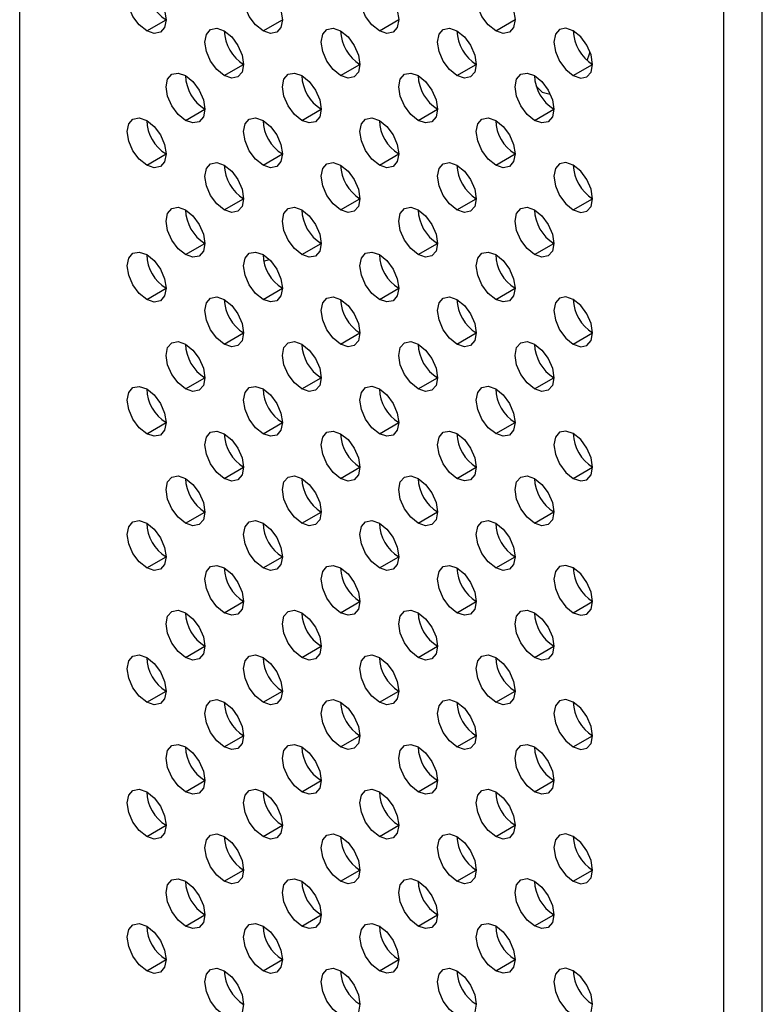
# Model space of a CAD drawing. Header units: millimetres. Extents: x 0 to 1118, y 0 to 864.
# Tile 176 of 256: x 921.71 to 926.22, y 648.76 to 654.75. Entities that reach past the tile are written whole.
import ezdxf

# ---------------------------------------------------------------- set-up
doc = ezdxf.new("R2010")
doc.units = ezdxf.units.MM

msp = doc.modelspace()

# ---------------------------------------------------------------- linework, layer by layer
at = {"color": 7, "linetype": 'Continuous', "lineweight": 25}
for p, q in [((921.7098, 638.5157), (921.7098, 663.2493)), ((925.9878, 660.7797), (925.9878, 585.0455)), ((926.2235, 585.0455), (926.2235, 660.7797)), ((922.4818, 654.6791), (922.5996, 654.7471)), ((923.1889, 654.6792), (923.3067, 654.7472)), ((923.896, 654.6792), (924.0138, 654.7473)), ((924.6031, 654.6793), (924.7209, 654.7473)), ((922.9532, 654.407), (923.071, 654.475)), ((923.6603, 654.407), (923.7781, 654.4751)), ((924.3674, 654.4071), (924.4852, 654.4751)), ((925.0745, 654.4072), (925.1923, 654.4752)), ((922.7175, 654.1348), (922.8353, 654.2028)), ((923.4246, 654.1348), (923.5424, 654.2029)), ((924.1317, 654.1349), (924.2495, 654.2029)), ((924.8388, 654.135), (924.9566, 654.203)), ((922.4818, 653.8626), (922.5996, 653.9306)), ((923.1889, 653.8626), (923.3067, 653.9307)), ((923.896, 653.8627), (924.0138, 653.9307)), ((924.6031, 653.8628), (924.7209, 653.9308)), ((922.9532, 653.5904), (923.071, 653.6585)), ((923.6603, 653.5905), (923.7781, 653.6585)), ((924.3674, 653.5906), (924.4852, 653.6586)), ((925.0745, 653.5906), (925.1923, 653.6587)), ((922.7175, 653.3182), (922.8353, 653.3863)), ((923.4246, 653.3183), (923.5424, 653.3863)), ((924.1317, 653.3184), (924.2495, 653.3864)), ((924.8388, 653.3184), (924.9566, 653.3865)), ((923.1935, 653.2779), (923.2261, 653.2898)), ((922.4818, 653.046), (922.5996, 653.1141)), ((923.1889, 653.0461), (923.3067, 653.1141)), ((923.896, 653.0462), (924.0138, 653.1142)), ((924.6031, 653.0462), (924.7209, 653.1143)), ((922.9532, 652.7739), (923.071, 652.8419)), ((923.6603, 652.7739), (923.7781, 652.842)), ((924.3674, 652.774), (924.4852, 652.842)), ((925.0745, 652.7741), (925.1923, 652.8421)), ((922.7175, 652.5017), (922.8353, 652.5697)), ((923.4246, 652.5017), (923.5424, 652.5698)), ((924.1317, 652.5018), (924.2495, 652.5698)), ((924.8388, 652.5019), (924.9566, 652.5699)), ((922.4818, 652.2295), (922.5996, 652.2975)), ((923.1889, 652.2295), (923.3067, 652.2976)), ((923.896, 652.2296), (924.0138, 652.2976)), ((924.6031, 652.2297), (924.7209, 652.2977)), ((922.9532, 651.9573), (923.071, 652.0254)), ((923.6603, 651.9574), (923.7781, 652.0254)), ((924.3674, 651.9575), (924.4852, 652.0255)), ((925.0745, 651.9575), (925.1923, 652.0256)), ((922.7175, 651.6851), (922.8353, 651.7532)), ((923.4246, 651.6852), (923.5424, 651.7532)), ((924.1317, 651.6853), (924.2495, 651.7533)), ((924.8388, 651.6853), (924.9566, 651.7534)), ((922.4818, 651.4129), (922.5996, 651.481)), ((923.1889, 651.413), (923.3067, 651.481)), ((923.896, 651.4131), (924.0138, 651.4811)), ((924.6031, 651.4131), (924.7209, 651.4812)), ((922.9532, 651.1408), (923.071, 651.2088)), ((923.6603, 651.1409), (923.7781, 651.2089)), ((924.3674, 651.1409), (924.4852, 651.209)), ((925.0745, 651.141), (925.1923, 651.209)), ((922.7175, 650.8686), (922.8353, 650.9366)), ((923.4246, 650.8687), (923.5424, 650.9367)), ((924.1317, 650.8687), (924.2495, 650.9368)), ((924.8388, 650.8688), (924.9566, 650.9368)), ((922.4818, 650.5964), (922.5996, 650.6644)), ((923.1889, 650.5965), (923.3067, 650.6645)), ((923.896, 650.5965), (924.0138, 650.6646)), ((924.6031, 650.5966), (924.7209, 650.6646)), ((922.9532, 650.3243), (923.071, 650.3923)), ((923.6603, 650.3243), (923.7781, 650.3924)), ((924.3674, 650.3244), (924.4852, 650.3924)), ((925.0745, 650.3245), (925.1923, 650.3925)), ((922.7175, 650.0521), (922.8353, 650.1201)), ((923.4246, 650.0521), (923.5424, 650.1202)), ((924.1317, 650.0522), (924.2495, 650.1202)), ((924.8388, 650.0523), (924.9566, 650.1203)), ((922.4818, 649.7799), (922.5996, 649.8479)), ((923.1889, 649.7799), (923.3067, 649.848)), ((923.896, 649.78), (924.0138, 649.848)), ((924.6031, 649.7801), (924.7209, 649.8481)), ((922.9532, 649.5077), (923.071, 649.5758)), ((923.6603, 649.5078), (923.7781, 649.5758)), ((924.3674, 649.5079), (924.4852, 649.5759)), ((925.0745, 649.5079), (925.1923, 649.576)), ((922.7175, 649.2355), (922.8353, 649.3035)), ((923.4246, 649.2356), (923.5424, 649.3036)), ((924.1317, 649.2356), (924.2495, 649.3037)), ((924.8388, 649.2357), (924.9566, 649.3037)), ((922.4818, 648.9633), (922.5996, 649.0313)), ((923.1889, 648.9634), (923.3067, 649.0314)), ((923.896, 648.9634), (924.0138, 649.0315)), ((924.6031, 648.9635), (924.7209, 649.0315))]:
    msp.add_line(p, q, dxfattribs=at)
at = {"color": 7, "linetype": 'Continuous', "lineweight": 25, "flags": 128}
for points in [[(922.4818, 654.6791), (922.4367, 654.7155), (922.3984, 654.7671), (922.3729, 654.826), (922.3639, 654.8832), (922.3729, 654.9301), (922.3984, 654.9595), (922.4367, 654.967), (922.4818, 654.9513)], [(922.4818, 654.9513), (922.5269, 654.9149), (922.5651, 654.8633), (922.5907, 654.8044), (922.5996, 654.7472), (922.5907, 654.7003), (922.5651, 654.6709), (922.5269, 654.6634), (922.4818, 654.6791)], [(923.1889, 654.6792), (923.1438, 654.7156), (923.1055, 654.7671), (923.08, 654.826), (923.071, 654.8833), (923.08, 654.9302), (923.1055, 654.9596), (923.1438, 654.967), (923.1889, 654.9513)], [(923.1889, 654.9513), (923.234, 654.915), (923.2722, 654.8634), (923.2978, 654.8045), (923.3067, 654.7472), (923.2978, 654.7003), (923.2722, 654.6709), (923.234, 654.6635), (923.1889, 654.6792)], [(923.896, 654.6792), (923.8509, 654.7156), (923.8127, 654.7672), (923.7871, 654.8261), (923.7781, 654.8834), (923.7871, 654.9303), (923.8127, 654.9597), (923.8509, 654.9671), (923.896, 654.9514)], [(923.896, 654.9514), (923.9411, 654.915), (923.9793, 654.8634), (924.0049, 654.8045), (924.0138, 654.7473), (924.0049, 654.7004), (923.9793, 654.671), (923.9411, 654.6636), (923.896, 654.6792)], [(924.6031, 654.6793), (924.558, 654.7157), (924.5198, 654.7673), (924.4942, 654.8262), (924.4852, 654.8834), (924.4942, 654.9303), (924.5198, 654.9597), (924.558, 654.9672), (924.6031, 654.9515)], [(924.6031, 654.9515), (924.6482, 654.9151), (924.6864, 654.8635), (924.712, 654.8046), (924.7209, 654.7474), (924.712, 654.7005), (924.6864, 654.6711), (924.6482, 654.6636), (924.6031, 654.6793)], [(922.9532, 654.407), (922.9081, 654.4434), (922.8698, 654.4949), (922.8443, 654.5538), (922.8353, 654.6111), (922.8443, 654.658), (922.8698, 654.6874), (922.9081, 654.6948), (922.9532, 654.6791)], [(922.9532, 654.6791), (922.9983, 654.6427), (923.0365, 654.5912), (923.0621, 654.5323), (923.071, 654.475), (923.0621, 654.4281), (923.0365, 654.3987), (922.9983, 654.3913), (922.9532, 654.407)], [(923.6603, 654.407), (923.6152, 654.4434), (923.5769, 654.495), (923.5514, 654.5539), (923.5424, 654.6112), (923.5514, 654.6581), (923.5769, 654.6875), (923.6152, 654.6949), (923.6603, 654.6792)], [(923.6603, 654.6792), (923.7054, 654.6428), (923.7436, 654.5912), (923.7692, 654.5323), (923.7781, 654.4751), (923.7692, 654.4282), (923.7436, 654.3988), (923.7054, 654.3914), (923.6603, 654.407)], [(924.3674, 654.4071), (924.3223, 654.4435), (924.2841, 654.4951), (924.2585, 654.554), (924.2495, 654.6112), (924.2585, 654.6581), (924.2841, 654.6875), (924.3223, 654.695), (924.3674, 654.6793)], [(924.3674, 654.6793), (924.4125, 654.6429), (924.4507, 654.5913), (924.4763, 654.5324), (924.4852, 654.4752), (924.4763, 654.4283), (924.4507, 654.3988), (924.4125, 654.3914), (924.3674, 654.4071)], [(925.0745, 654.6793), (925.0294, 654.695), (924.9912, 654.6876), (924.9656, 654.6582), (924.9566, 654.6113), (924.9656, 654.554), (924.9912, 654.4951), (925.0294, 654.4436), (925.0745, 654.4072)], [(925.0745, 654.4072), (925.1196, 654.3915), (925.1578, 654.3989), (925.1834, 654.4283), (925.1923, 654.4752), (925.1834, 654.5325), (925.1578, 654.5914), (925.1196, 654.6429), (925.0745, 654.6793)], [(925.1591, 654.4999), (925.173, 654.5389), (925.1767, 654.5521)], [(922.7175, 654.1348), (922.6724, 654.1712), (922.6341, 654.2227), (922.6086, 654.2816), (922.5996, 654.3389), (922.6086, 654.3858), (922.6341, 654.4152), (922.6724, 654.4226), (922.7175, 654.4069)], [(922.7175, 654.4069), (922.7626, 654.3705), (922.8008, 654.319), (922.8264, 654.2601), (922.8353, 654.2028), (922.8264, 654.1559), (922.8008, 654.1265), (922.7626, 654.1191), (922.7175, 654.1348)], [(923.4246, 654.1348), (923.3795, 654.1712), (923.3412, 654.2228), (923.3157, 654.2817), (923.3067, 654.339), (923.3157, 654.3859), (923.3412, 654.4153), (923.3795, 654.4227), (923.4246, 654.407)], [(923.4246, 654.407), (923.4697, 654.3706), (923.5079, 654.319), (923.5335, 654.2601), (923.5424, 654.2029), (923.5335, 654.156), (923.5079, 654.1266), (923.4697, 654.1192), (923.4246, 654.1348)], [(924.1317, 654.1349), (924.0866, 654.1713), (924.0484, 654.2229), (924.0228, 654.2818), (924.0138, 654.339), (924.0228, 654.3859), (924.0484, 654.4153), (924.0866, 654.4227), (924.1317, 654.4071)], [(924.1317, 654.4071), (924.1768, 654.3707), (924.215, 654.3191), (924.2406, 654.2602), (924.2495, 654.2029), (924.2406, 654.156), (924.215, 654.1266), (924.1768, 654.1192), (924.1317, 654.1349)], [(924.8388, 654.135), (924.7937, 654.1714), (924.7555, 654.2229), (924.7299, 654.2818), (924.7209, 654.3391), (924.7299, 654.386), (924.7555, 654.4154), (924.7937, 654.4228), (924.8388, 654.4071)], [(924.8388, 654.4071), (924.8839, 654.3707), (924.9221, 654.3192), (924.9477, 654.2603), (924.9566, 654.203), (924.9477, 654.1561), (924.9221, 654.1267), (924.8839, 654.1193), (924.8388, 654.135)], [(924.8498, 654.3432), (924.8847, 654.3062), (924.9348, 654.2945)], [(922.4818, 653.8626), (922.4367, 653.899), (922.3984, 653.9505), (922.3729, 654.0094), (922.3639, 654.0667), (922.3729, 654.1136), (922.3984, 654.143), (922.4367, 654.1504), (922.4818, 654.1347)], [(922.4818, 654.1347), (922.5269, 654.0983), (922.5651, 654.0468), (922.5907, 653.9879), (922.5996, 653.9306), (922.5907, 653.8837), (922.5651, 653.8543), (922.5269, 653.8469), (922.4818, 653.8626)], [(923.1889, 653.8626), (923.1438, 653.899), (923.1055, 653.9506), (923.08, 654.0095), (923.071, 654.0667), (923.08, 654.1136), (923.1055, 654.1431), (923.1438, 654.1505), (923.1889, 654.1348)], [(923.1889, 654.1348), (923.234, 654.0984), (923.2722, 654.0468), (923.2978, 653.9879), (923.3067, 653.9307), (923.2978, 653.8838), (923.2722, 653.8544), (923.234, 653.8469), (923.1889, 653.8626)], [(923.896, 653.8627), (923.8509, 653.8991), (923.8127, 653.9507), (923.7871, 654.0096), (923.7781, 654.0668), (923.7871, 654.1137), (923.8127, 654.1431), (923.8509, 654.1505), (923.896, 654.1349)], [(923.896, 654.1349), (923.9411, 654.0985), (923.9793, 654.0469), (924.0049, 653.988), (924.0138, 653.9307), (924.0049, 653.8838), (923.9793, 653.8544), (923.9411, 653.847), (923.896, 653.8627)], [(924.6031, 653.8628), (924.558, 653.8992), (924.5198, 653.9507), (924.4942, 654.0096), (924.4852, 654.0669), (924.4942, 654.1138), (924.5198, 654.1432), (924.558, 654.1506), (924.6031, 654.1349)], [(924.6031, 654.1349), (924.6482, 654.0985), (924.6864, 654.047), (924.712, 653.9881), (924.7209, 653.9308), (924.712, 653.8839), (924.6864, 653.8545), (924.6482, 653.8471), (924.6031, 653.8628)], [(922.9532, 653.5904), (922.9081, 653.6268), (922.8698, 653.6784), (922.8443, 653.7373), (922.8353, 653.7945), (922.8443, 653.8414), (922.8698, 653.8708), (922.9081, 653.8783), (922.9532, 653.8626)], [(922.9532, 653.8626), (922.9983, 653.8262), (923.0365, 653.7746), (923.0621, 653.7157), (923.071, 653.6585), (923.0621, 653.6116), (923.0365, 653.5822), (922.9983, 653.5747), (922.9532, 653.5904)], [(923.6603, 653.5905), (923.6152, 653.6269), (923.5769, 653.6785), (923.5514, 653.7374), (923.5424, 653.7946), (923.5514, 653.8415), (923.5769, 653.8709), (923.6152, 653.8783), (923.6603, 653.8627)], [(923.6603, 653.8627), (923.7054, 653.8263), (923.7436, 653.7747), (923.7692, 653.7158), (923.7781, 653.6585), (923.7692, 653.6116), (923.7436, 653.5822), (923.7054, 653.5748), (923.6603, 653.5905)], [(924.3674, 653.5906), (924.3223, 653.6269), (924.2841, 653.6785), (924.2585, 653.7374), (924.2495, 653.7947), (924.2585, 653.8416), (924.2841, 653.871), (924.3223, 653.8784), (924.3674, 653.8627)], [(924.3674, 653.8627), (924.4125, 653.8263), (924.4507, 653.7748), (924.4763, 653.7159), (924.4852, 653.6586), (924.4763, 653.6117), (924.4507, 653.5823), (924.4125, 653.5749), (924.3674, 653.5906)], [(925.0745, 653.8628), (925.0294, 653.8785), (924.9912, 653.871), (924.9656, 653.8416), (924.9566, 653.7947), (924.9656, 653.7375), (924.9912, 653.6786), (925.0294, 653.627), (925.0745, 653.5906)], [(925.0745, 653.5906), (925.1196, 653.5749), (925.1578, 653.5824), (925.1834, 653.6118), (925.1923, 653.6587), (925.1834, 653.7159), (925.1578, 653.7748), (925.1196, 653.8264), (925.0745, 653.8628)], [(922.7175, 653.3182), (922.6724, 653.3546), (922.6341, 653.4062), (922.6086, 653.4651), (922.5996, 653.5223), (922.6086, 653.5692), (922.6341, 653.5986), (922.6724, 653.6061), (922.7175, 653.5904)], [(922.7175, 653.5904), (922.7626, 653.554), (922.8008, 653.5024), (922.8264, 653.4435), (922.8353, 653.3863), (922.8264, 653.3394), (922.8008, 653.31), (922.7626, 653.3025), (922.7175, 653.3182)], [(923.4246, 653.3183), (923.3795, 653.3547), (923.3412, 653.4063), (923.3157, 653.4652), (923.3067, 653.5224), (923.3157, 653.5693), (923.3412, 653.5987), (923.3795, 653.6061), (923.4246, 653.5905)], [(923.4246, 653.5905), (923.4697, 653.5541), (923.5079, 653.5025), (923.5335, 653.4436), (923.5424, 653.3863), (923.5335, 653.3394), (923.5079, 653.31), (923.4697, 653.3026), (923.4246, 653.3183)], [(924.1317, 653.3184), (924.0866, 653.3547), (924.0484, 653.4063), (924.0228, 653.4652), (924.0138, 653.5225), (924.0228, 653.5694), (924.0484, 653.5988), (924.0866, 653.6062), (924.1317, 653.5905)], [(924.1317, 653.5905), (924.1768, 653.5541), (924.215, 653.5026), (924.2406, 653.4437), (924.2495, 653.3864), (924.2406, 653.3395), (924.215, 653.3101), (924.1768, 653.3027), (924.1317, 653.3184)], [(924.8388, 653.3184), (924.7937, 653.3548), (924.7555, 653.4064), (924.7299, 653.4653), (924.7209, 653.5225), (924.7299, 653.5694), (924.7555, 653.5988), (924.7937, 653.6063), (924.8388, 653.5906)], [(924.8388, 653.5906), (924.8839, 653.5542), (924.9221, 653.5026), (924.9477, 653.4437), (924.9566, 653.3865), (924.9477, 653.3396), (924.9221, 653.3102), (924.8839, 653.3027), (924.8388, 653.3184)], [(922.4818, 653.046), (922.4367, 653.0824), (922.3984, 653.134), (922.3729, 653.1929), (922.3639, 653.2501), (922.3729, 653.297), (922.3984, 653.3264), (922.4367, 653.3339), (922.4818, 653.3182)], [(923.1889, 653.0461), (923.1438, 653.0825), (923.1055, 653.1341), (923.08, 653.1929), (923.071, 653.2502), (923.08, 653.2971), (923.1055, 653.3265), (923.1438, 653.3339), (923.1889, 653.3183)], [(923.896, 653.0462), (923.8509, 653.0825), (923.8127, 653.1341), (923.7871, 653.193), (923.7781, 653.2503), (923.7871, 653.2972), (923.8127, 653.3266), (923.8509, 653.334), (923.896, 653.3183)], [(924.6031, 653.0462), (924.558, 653.0826), (924.5198, 653.1342), (924.4942, 653.1931), (924.4852, 653.2503), (924.4942, 653.2972), (924.5198, 653.3266), (924.558, 653.3341), (924.6031, 653.3184)], [(922.4818, 653.3182), (922.5269, 653.2818), (922.5651, 653.2302), (922.5907, 653.1713), (922.5996, 653.1141), (922.5907, 653.0672), (922.5651, 653.0378), (922.5269, 653.0303), (922.4818, 653.046)], [(923.1889, 653.3183), (923.234, 653.2819), (923.2722, 653.2303), (923.2978, 653.1714), (923.3067, 653.1141), (923.2978, 653.0672), (923.2722, 653.0378), (923.234, 653.0304), (923.1889, 653.0461)], [(923.896, 653.3183), (923.9411, 653.2819), (923.9793, 653.2304), (924.0049, 653.1715), (924.0138, 653.1142), (924.0049, 653.0673), (923.9793, 653.0379), (923.9411, 653.0305), (923.896, 653.0462)], [(924.6031, 653.3184), (924.6482, 653.282), (924.6864, 653.2304), (924.712, 653.1715), (924.7209, 653.1143), (924.712, 653.0674), (924.6864, 653.038), (924.6482, 653.0305), (924.6031, 653.0462)], [(922.9532, 652.7739), (922.9081, 652.8103), (922.8698, 652.8618), (922.8443, 652.9207), (922.8353, 652.978), (922.8443, 653.0249), (922.8698, 653.0543), (922.9081, 653.0617), (922.9532, 653.0461)], [(922.9532, 653.0461), (922.9983, 653.0097), (923.0365, 652.9581), (923.0621, 652.8992), (923.071, 652.8419), (923.0621, 652.795), (923.0365, 652.7656), (922.9983, 652.7582), (922.9532, 652.7739)], [(923.6603, 652.7739), (923.6152, 652.8103), (923.5769, 652.8619), (923.5514, 652.9208), (923.5424, 652.9781), (923.5514, 653.025), (923.5769, 653.0544), (923.6152, 653.0618), (923.6603, 653.0461)], [(923.6603, 653.0461), (923.7054, 653.0097), (923.7436, 652.9582), (923.7692, 652.8993), (923.7781, 652.842), (923.7692, 652.7951), (923.7436, 652.7657), (923.7054, 652.7583), (923.6603, 652.7739)], [(924.3674, 652.774), (924.3223, 652.8104), (924.2841, 652.862), (924.2585, 652.9209), (924.2495, 652.9781), (924.2585, 653.025), (924.2841, 653.0544), (924.3223, 653.0619), (924.3674, 653.0462)], [(924.3674, 653.0462), (924.4125, 653.0098), (924.4507, 652.9582), (924.4763, 652.8993), (924.4852, 652.8421), (924.4763, 652.7952), (924.4507, 652.7658), (924.4125, 652.7583), (924.3674, 652.774)], [(925.0745, 653.0463), (925.0294, 653.0619), (924.9912, 653.0545), (924.9656, 653.0251), (924.9566, 652.9782), (924.9656, 652.9209), (924.9912, 652.862), (925.0294, 652.8105), (925.0745, 652.7741)], [(925.0745, 652.7741), (925.1196, 652.7584), (925.1578, 652.7658), (925.1834, 652.7952), (925.1923, 652.8421), (925.1834, 652.8994), (925.1578, 652.9583), (925.1196, 653.0099), (925.0745, 653.0463)], [(922.7175, 652.5017), (922.6724, 652.5381), (922.6341, 652.5896), (922.6086, 652.6485), (922.5996, 652.7058), (922.6086, 652.7527), (922.6341, 652.7821), (922.6724, 652.7895), (922.7175, 652.7739)], [(923.4246, 652.5017), (923.3795, 652.5381), (923.3412, 652.5897), (923.3157, 652.6486), (923.3067, 652.7059), (923.3157, 652.7528), (923.3412, 652.7822), (923.3795, 652.7896), (923.4246, 652.7739)], [(924.1317, 652.5018), (924.0866, 652.5382), (924.0484, 652.5898), (924.0228, 652.6487), (924.0138, 652.7059), (924.0228, 652.7528), (924.0484, 652.7822), (924.0866, 652.7897), (924.1317, 652.774)], [(924.8388, 652.5019), (924.7937, 652.5383), (924.7555, 652.5898), (924.7299, 652.6487), (924.7209, 652.706), (924.7299, 652.7529), (924.7555, 652.7823), (924.7937, 652.7897), (924.8388, 652.7741)], [(922.7175, 652.7739), (922.7626, 652.7375), (922.8008, 652.6859), (922.8264, 652.627), (922.8353, 652.5697), (922.8264, 652.5228), (922.8008, 652.4934), (922.7626, 652.486), (922.7175, 652.5017)], [(923.4246, 652.7739), (923.4697, 652.7375), (923.5079, 652.686), (923.5335, 652.6271), (923.5424, 652.5698), (923.5335, 652.5229), (923.5079, 652.4935), (923.4697, 652.4861), (923.4246, 652.5017)], [(924.1317, 652.774), (924.1768, 652.7376), (924.215, 652.686), (924.2406, 652.6271), (924.2495, 652.5699), (924.2406, 652.523), (924.215, 652.4936), (924.1768, 652.4861), (924.1317, 652.5018)], [(924.8388, 652.7741), (924.8839, 652.7377), (924.9221, 652.6861), (924.9477, 652.6272), (924.9566, 652.5699), (924.9477, 652.523), (924.9221, 652.4936), (924.8839, 652.4862), (924.8388, 652.5019)], [(922.4818, 652.2295), (922.4367, 652.2659), (922.3984, 652.3174), (922.3729, 652.3763), (922.3639, 652.4336), (922.3729, 652.4805), (922.3984, 652.5099), (922.4367, 652.5173), (922.4818, 652.5017)], [(922.4818, 652.5017), (922.5269, 652.4653), (922.5651, 652.4137), (922.5907, 652.3548), (922.5996, 652.2975), (922.5907, 652.2506), (922.5651, 652.2212), (922.5269, 652.2138), (922.4818, 652.2295)], [(923.1889, 652.2295), (923.1438, 652.2659), (923.1055, 652.3175), (923.08, 652.3764), (923.071, 652.4337), (923.08, 652.4806), (923.1055, 652.51), (923.1438, 652.5174), (923.1889, 652.5017)], [(923.1889, 652.5017), (923.234, 652.4653), (923.2722, 652.4138), (923.2978, 652.3549), (923.3067, 652.2976), (923.2978, 652.2507), (923.2722, 652.2213), (923.234, 652.2139), (923.1889, 652.2295)], [(923.896, 652.2296), (923.8509, 652.266), (923.8127, 652.3176), (923.7871, 652.3765), (923.7781, 652.4337), (923.7871, 652.4806), (923.8127, 652.51), (923.8509, 652.5175), (923.896, 652.5018)], [(923.896, 652.5018), (923.9411, 652.4654), (923.9793, 652.4138), (924.0049, 652.3549), (924.0138, 652.2977), (924.0049, 652.2508), (923.9793, 652.2214), (923.9411, 652.2139), (923.896, 652.2296)], [(924.6031, 652.2297), (924.558, 652.2661), (924.5198, 652.3176), (924.4942, 652.3765), (924.4852, 652.4338), (924.4942, 652.4807), (924.5198, 652.5101), (924.558, 652.5175), (924.6031, 652.5019)], [(924.6031, 652.5019), (924.6482, 652.4655), (924.6864, 652.4139), (924.712, 652.355), (924.7209, 652.2977), (924.712, 652.2508), (924.6864, 652.2214), (924.6482, 652.214), (924.6031, 652.2297)], [(922.9532, 651.9573), (922.9081, 651.9937), (922.8698, 652.0453), (922.8443, 652.1042), (922.8353, 652.1615), (922.8443, 652.2084), (922.8698, 652.2378), (922.9081, 652.2452), (922.9532, 652.2295)], [(923.6603, 651.9574), (923.6152, 651.9938), (923.5769, 652.0454), (923.5514, 652.1043), (923.5424, 652.1615), (923.5514, 652.2084), (923.5769, 652.2378), (923.6152, 652.2453), (923.6603, 652.2296)], [(924.3674, 651.9575), (924.3223, 651.9939), (924.2841, 652.0454), (924.2585, 652.1043), (924.2495, 652.1616), (924.2585, 652.2085), (924.2841, 652.2379), (924.3223, 652.2453), (924.3674, 652.2297)], [(925.0745, 652.2297), (925.0294, 652.2454), (924.9912, 652.238), (924.9656, 652.2086), (924.9566, 652.1617), (924.9656, 652.1044), (924.9912, 652.0455), (925.0294, 651.9939), (925.0745, 651.9575)], [(922.9532, 652.2295), (922.9983, 652.1931), (923.0365, 652.1416), (923.0621, 652.0827), (923.071, 652.0254), (923.0621, 651.9785), (923.0365, 651.9491), (922.9983, 651.9417), (922.9532, 651.9573)], [(923.6603, 652.2296), (923.7054, 652.1932), (923.7436, 652.1416), (923.7692, 652.0827), (923.7781, 652.0255), (923.7692, 651.9786), (923.7436, 651.9492), (923.7054, 651.9417), (923.6603, 651.9574)], [(924.3674, 652.2297), (924.4125, 652.1933), (924.4507, 652.1417), (924.4763, 652.0828), (924.4852, 652.0255), (924.4763, 651.9786), (924.4507, 651.9492), (924.4125, 651.9418), (924.3674, 651.9575)], [(925.0745, 651.9575), (925.1196, 651.9419), (925.1578, 651.9493), (925.1834, 651.9787), (925.1923, 652.0256), (925.1834, 652.0829), (925.1578, 652.1418), (925.1196, 652.1933), (925.0745, 652.2297)], [(922.7175, 651.6851), (922.6724, 651.7215), (922.6341, 651.7731), (922.6086, 651.832), (922.5996, 651.8893), (922.6086, 651.9362), (922.6341, 651.9656), (922.6724, 651.973), (922.7175, 651.9573)], [(922.7175, 651.9573), (922.7626, 651.9209), (922.8008, 651.8694), (922.8264, 651.8105), (922.8353, 651.7532), (922.8264, 651.7063), (922.8008, 651.6769), (922.7626, 651.6695), (922.7175, 651.6851)], [(923.4246, 651.6852), (923.3795, 651.7216), (923.3412, 651.7732), (923.3157, 651.8321), (923.3067, 651.8893), (923.3157, 651.9362), (923.3412, 651.9656), (923.3795, 651.9731), (923.4246, 651.9574)], [(923.4246, 651.9574), (923.4697, 651.921), (923.5079, 651.8694), (923.5335, 651.8105), (923.5424, 651.7533), (923.5335, 651.7064), (923.5079, 651.677), (923.4697, 651.6695), (923.4246, 651.6852)], [(924.1317, 651.6853), (924.0866, 651.7217), (924.0484, 651.7732), (924.0228, 651.8321), (924.0138, 651.8894), (924.0228, 651.9363), (924.0484, 651.9657), (924.0866, 651.9731), (924.1317, 651.9575)], [(924.1317, 651.9575), (924.1768, 651.9211), (924.215, 651.8695), (924.2406, 651.8106), (924.2495, 651.7533), (924.2406, 651.7064), (924.215, 651.677), (924.1768, 651.6696), (924.1317, 651.6853)], [(924.8388, 651.6853), (924.7937, 651.7217), (924.7555, 651.7733), (924.7299, 651.8322), (924.7209, 651.8895), (924.7299, 651.9364), (924.7555, 651.9658), (924.7937, 651.9732), (924.8388, 651.9575)], [(924.8388, 651.9575), (924.8839, 651.9211), (924.9221, 651.8696), (924.9477, 651.8107), (924.9566, 651.7534), (924.9477, 651.7065), (924.9221, 651.6771), (924.8839, 651.6697), (924.8388, 651.6853)], [(922.4818, 651.4129), (922.4367, 651.4493), (922.3984, 651.5009), (922.3729, 651.5598), (922.3639, 651.6171), (922.3729, 651.664), (922.3984, 651.6934), (922.4367, 651.7008), (922.4818, 651.6851)], [(922.4818, 651.6851), (922.5269, 651.6487), (922.5651, 651.5971), (922.5907, 651.5383), (922.5996, 651.481), (922.5907, 651.4341), (922.5651, 651.4047), (922.5269, 651.3973), (922.4818, 651.4129)], [(923.1889, 651.413), (923.1438, 651.4494), (923.1055, 651.501), (923.08, 651.5599), (923.071, 651.6171), (923.08, 651.664), (923.1055, 651.6934), (923.1438, 651.7009), (923.1889, 651.6852)], [(923.1889, 651.6852), (923.234, 651.6488), (923.2722, 651.5972), (923.2978, 651.5383), (923.3067, 651.4811), (923.2978, 651.4342), (923.2722, 651.4048), (923.234, 651.3973), (923.1889, 651.413)], [(923.896, 651.4131), (923.8509, 651.4495), (923.8127, 651.501), (923.7871, 651.5599), (923.7781, 651.6172), (923.7871, 651.6641), (923.8127, 651.6935), (923.8509, 651.7009), (923.896, 651.6852)], [(923.896, 651.6852), (923.9411, 651.6489), (923.9793, 651.5973), (924.0049, 651.5384), (924.0138, 651.4811), (924.0049, 651.4342), (923.9793, 651.4048), (923.9411, 651.3974), (923.896, 651.4131)], [(924.6031, 651.4131), (924.558, 651.4495), (924.5198, 651.5011), (924.4942, 651.56), (924.4852, 651.6173), (924.4942, 651.6642), (924.5198, 651.6936), (924.558, 651.701), (924.6031, 651.6853)], [(924.6031, 651.6853), (924.6482, 651.6489), (924.6864, 651.5973), (924.712, 651.5384), (924.7209, 651.4812), (924.712, 651.4343), (924.6864, 651.4049), (924.6482, 651.3975), (924.6031, 651.4131)], [(922.9532, 651.1408), (922.9081, 651.1772), (922.8698, 651.2288), (922.8443, 651.2877), (922.8353, 651.3449), (922.8443, 651.3918), (922.8698, 651.4212), (922.9081, 651.4287), (922.9532, 651.413)], [(922.9532, 651.413), (922.9983, 651.3766), (923.0365, 651.325), (923.0621, 651.2661), (923.071, 651.2089), (923.0621, 651.162), (923.0365, 651.1326), (922.9983, 651.1251), (922.9532, 651.1408)], [(923.6603, 651.1409), (923.6152, 651.1773), (923.5769, 651.2288), (923.5514, 651.2877), (923.5424, 651.345), (923.5514, 651.3919), (923.5769, 651.4213), (923.6152, 651.4287), (923.6603, 651.413)], [(923.6603, 651.413), (923.7054, 651.3767), (923.7436, 651.3251), (923.7692, 651.2662), (923.7781, 651.2089), (923.7692, 651.162), (923.7436, 651.1326), (923.7054, 651.1252), (923.6603, 651.1409)], [(924.3674, 651.1409), (924.3223, 651.1773), (924.2841, 651.2289), (924.2585, 651.2878), (924.2495, 651.3451), (924.2585, 651.392), (924.2841, 651.4214), (924.3223, 651.4288), (924.3674, 651.4131)], [(924.3674, 651.4131), (924.4125, 651.3767), (924.4507, 651.3251), (924.4763, 651.2662), (924.4852, 651.209), (924.4763, 651.1621), (924.4507, 651.1327), (924.4125, 651.1253), (924.3674, 651.1409)], [(925.0745, 651.4132), (925.0294, 651.4289), (924.9912, 651.4214), (924.9656, 651.392), (924.9566, 651.3451), (924.9656, 651.2879), (924.9912, 651.229), (925.0294, 651.1774), (925.0745, 651.141)], [(925.0745, 651.141), (925.1196, 651.1253), (925.1578, 651.1328), (925.1834, 651.1622), (925.1923, 651.2091), (925.1834, 651.2663), (925.1578, 651.3252), (925.1196, 651.3768), (925.0745, 651.4132)], [(922.7175, 650.8686), (922.6724, 650.905), (922.6341, 650.9566), (922.6086, 651.0155), (922.5996, 651.0727), (922.6086, 651.1196), (922.6341, 651.149), (922.6724, 651.1565), (922.7175, 651.1408)], [(922.7175, 651.1408), (922.7626, 651.1044), (922.8008, 651.0528), (922.8264, 650.9939), (922.8353, 650.9367), (922.8264, 650.8898), (922.8008, 650.8603), (922.7626, 650.8529), (922.7175, 650.8686)], [(923.4246, 650.8687), (923.3795, 650.9051), (923.3412, 650.9566), (923.3157, 651.0155), (923.3067, 651.0728), (923.3157, 651.1197), (923.3412, 651.1491), (923.3795, 651.1565), (923.4246, 651.1408)], [(923.4246, 651.1408), (923.4697, 651.1044), (923.5079, 651.0529), (923.5335, 650.994), (923.5424, 650.9367), (923.5335, 650.8898), (923.5079, 650.8604), (923.4697, 650.853), (923.4246, 650.8687)], [(924.1317, 650.8687), (924.0866, 650.9051), (924.0484, 650.9567), (924.0228, 651.0156), (924.0138, 651.0729), (924.0228, 651.1198), (924.0484, 651.1492), (924.0866, 651.1566), (924.1317, 651.1409)], [(924.1317, 651.1409), (924.1768, 651.1045), (924.215, 651.0529), (924.2406, 650.994), (924.2495, 650.9368), (924.2406, 650.8899), (924.215, 650.8605), (924.1768, 650.8531), (924.1317, 650.8687)], [(924.8388, 650.8688), (924.7937, 650.9052), (924.7555, 650.9568), (924.7299, 651.0157), (924.7209, 651.0729), (924.7299, 651.1198), (924.7555, 651.1492), (924.7937, 651.1567), (924.8388, 651.141)], [(924.8388, 651.141), (924.8839, 651.1046), (924.9221, 651.053), (924.9477, 650.9941), (924.9566, 650.9369), (924.9477, 650.89), (924.9221, 650.8605), (924.8839, 650.8531), (924.8388, 650.8688)], [(922.4818, 650.5964), (922.4367, 650.6328), (922.3984, 650.6844), (922.3729, 650.7433), (922.3639, 650.8005), (922.3729, 650.8474), (922.3984, 650.8768), (922.4367, 650.8843), (922.4818, 650.8686)], [(922.4818, 650.8686), (922.5269, 650.8322), (922.5651, 650.7806), (922.5907, 650.7217), (922.5996, 650.6645), (922.5907, 650.6176), (922.5651, 650.5881), (922.5269, 650.5807), (922.4818, 650.5964)], [(923.1889, 650.5965), (923.1438, 650.6329), (923.1055, 650.6844), (923.08, 650.7433), (923.071, 650.8006), (923.08, 650.8475), (923.1055, 650.8769), (923.1438, 650.8843), (923.1889, 650.8686)], [(923.1889, 650.8686), (923.234, 650.8322), (923.2722, 650.7807), (923.2978, 650.7218), (923.3067, 650.6645), (923.2978, 650.6176), (923.2722, 650.5882), (923.234, 650.5808), (923.1889, 650.5965)], [(923.896, 650.5965), (923.8509, 650.6329), (923.8127, 650.6845), (923.7871, 650.7434), (923.7781, 650.8007), (923.7871, 650.8476), (923.8127, 650.877), (923.8509, 650.8844), (923.896, 650.8687)], [(923.896, 650.8687), (923.9411, 650.8323), (923.9793, 650.7807), (924.0049, 650.7218), (924.0138, 650.6646), (924.0049, 650.6177), (923.9793, 650.5883), (923.9411, 650.5809), (923.896, 650.5965)], [(924.6031, 650.5966), (924.558, 650.633), (924.5198, 650.6846), (924.4942, 650.7435), (924.4852, 650.8007), (924.4942, 650.8476), (924.5198, 650.877), (924.558, 650.8845), (924.6031, 650.8688)], [(924.6031, 650.8688), (924.6482, 650.8324), (924.6864, 650.7808), (924.712, 650.7219), (924.7209, 650.6647), (924.712, 650.6177), (924.6864, 650.5883), (924.6482, 650.5809), (924.6031, 650.5966)], [(922.9532, 650.3243), (922.9081, 650.3607), (922.8698, 650.4122), (922.8443, 650.4711), (922.8353, 650.5284), (922.8443, 650.5753), (922.8698, 650.6047), (922.9081, 650.6121), (922.9532, 650.5964)], [(922.9532, 650.5964), (922.9983, 650.56), (923.0365, 650.5085), (923.0621, 650.4496), (923.071, 650.3923), (923.0621, 650.3454), (923.0365, 650.316), (922.9983, 650.3086), (922.9532, 650.3243)], [(923.6603, 650.3243), (923.6152, 650.3607), (923.5769, 650.4123), (923.5514, 650.4712), (923.5424, 650.5284), (923.5514, 650.5754), (923.5769, 650.6048), (923.6152, 650.6122), (923.6603, 650.5965)], [(923.6603, 650.5965), (923.7054, 650.5601), (923.7436, 650.5085), (923.7692, 650.4496), (923.7781, 650.3924), (923.7692, 650.3455), (923.7436, 650.3161), (923.7054, 650.3086), (923.6603, 650.3243)], [(924.3674, 650.3244), (924.3223, 650.3608), (924.2841, 650.4124), (924.2585, 650.4713), (924.2495, 650.5285), (924.2585, 650.5754), (924.2841, 650.6048), (924.3223, 650.6122), (924.3674, 650.5966)], [(924.3674, 650.5966), (924.4125, 650.5602), (924.4507, 650.5086), (924.4763, 650.4497), (924.4852, 650.3924), (924.4763, 650.3455), (924.4507, 650.3161), (924.4125, 650.3087), (924.3674, 650.3244)], [(925.0745, 650.5966), (925.0294, 650.6123), (924.9912, 650.6049), (924.9656, 650.5755), (924.9566, 650.5286), (924.9656, 650.4713), (924.9912, 650.4124), (925.0294, 650.3609), (925.0745, 650.3245)], [(925.0745, 650.3245), (925.1196, 650.3088), (925.1578, 650.3162), (925.1834, 650.3456), (925.1923, 650.3925), (925.1834, 650.4498), (925.1578, 650.5087), (925.1196, 650.5602), (925.0745, 650.5966)], [(922.7175, 650.0521), (922.6724, 650.0885), (922.6341, 650.14), (922.6086, 650.1989), (922.5996, 650.2562), (922.6086, 650.3031), (922.6341, 650.3325), (922.6724, 650.3399), (922.7175, 650.3242)], [(923.4246, 650.0521), (923.3795, 650.0885), (923.3412, 650.1401), (923.3157, 650.199), (923.3067, 650.2562), (923.3157, 650.3031), (923.3412, 650.3326), (923.3795, 650.34), (923.4246, 650.3243)], [(924.1317, 650.0522), (924.0866, 650.0886), (924.0484, 650.1402), (924.0228, 650.1991), (924.0138, 650.2563), (924.0228, 650.3032), (924.0484, 650.3326), (924.0866, 650.34), (924.1317, 650.3244)], [(924.8388, 650.0523), (924.7937, 650.0887), (924.7555, 650.1402), (924.7299, 650.1991), (924.7209, 650.2564), (924.7299, 650.3033), (924.7555, 650.3327), (924.7937, 650.3401), (924.8388, 650.3244)], [(922.7175, 650.3242), (922.7626, 650.2878), (922.8008, 650.2363), (922.8264, 650.1774), (922.8353, 650.1201), (922.8264, 650.0732), (922.8008, 650.0438), (922.7626, 650.0364), (922.7175, 650.0521)], [(923.4246, 650.3243), (923.4697, 650.2879), (923.5079, 650.2363), (923.5335, 650.1774), (923.5424, 650.1202), (923.5335, 650.0733), (923.5079, 650.0439), (923.4697, 650.0364), (923.4246, 650.0521)], [(924.1317, 650.3244), (924.1768, 650.288), (924.215, 650.2364), (924.2406, 650.1775), (924.2495, 650.1202), (924.2406, 650.0733), (924.215, 650.0439), (924.1768, 650.0365), (924.1317, 650.0522)], [(924.8388, 650.3244), (924.8839, 650.288), (924.9221, 650.2365), (924.9477, 650.1776), (924.9566, 650.1203), (924.9477, 650.0734), (924.9221, 650.044), (924.8839, 650.0366), (924.8388, 650.0523)], [(922.4818, 649.7799), (922.4367, 649.8162), (922.3984, 649.8678), (922.3729, 649.9267), (922.3639, 649.984), (922.3729, 650.0309), (922.3984, 650.0603), (922.4367, 650.0677), (922.4818, 650.052)], [(922.4818, 650.052), (922.5269, 650.0156), (922.5651, 649.9641), (922.5907, 649.9052), (922.5996, 649.8479), (922.5907, 649.801), (922.5651, 649.7716), (922.5269, 649.7642), (922.4818, 649.7799)], [(923.1889, 649.7799), (923.1438, 649.8163), (923.1055, 649.8679), (923.08, 649.9268), (923.071, 649.984), (923.08, 650.0309), (923.1055, 650.0603), (923.1438, 650.0678), (923.1889, 650.0521)], [(923.1889, 650.0521), (923.234, 650.0157), (923.2722, 649.9641), (923.2978, 649.9052), (923.3067, 649.848), (923.2978, 649.8011), (923.2722, 649.7717), (923.234, 649.7642), (923.1889, 649.7799)], [(923.896, 649.78), (923.8509, 649.8164), (923.8127, 649.868), (923.7871, 649.9269), (923.7781, 649.9841), (923.7871, 650.031), (923.8127, 650.0604), (923.8509, 650.0678), (923.896, 650.0522)], [(923.896, 650.0522), (923.9411, 650.0158), (923.9793, 649.9642), (924.0049, 649.9053), (924.0138, 649.848), (924.0049, 649.8011), (923.9793, 649.7717), (923.9411, 649.7643), (923.896, 649.78)], [(924.6031, 649.7801), (924.558, 649.8164), (924.5198, 649.868), (924.4942, 649.9269), (924.4852, 649.9842), (924.4942, 650.0311), (924.5198, 650.0605), (924.558, 650.0679), (924.6031, 650.0522)], [(924.6031, 650.0522), (924.6482, 650.0158), (924.6864, 649.9643), (924.712, 649.9054), (924.7209, 649.8481), (924.712, 649.8012), (924.6864, 649.7718), (924.6482, 649.7644), (924.6031, 649.7801)], [(922.9532, 649.5077), (922.9081, 649.5441), (922.8698, 649.5957), (922.8443, 649.6546), (922.8353, 649.7118), (922.8443, 649.7587), (922.8698, 649.7881), (922.9081, 649.7956), (922.9532, 649.7799)], [(923.6603, 649.5078), (923.6152, 649.5442), (923.5769, 649.5958), (923.5514, 649.6547), (923.5424, 649.7119), (923.5514, 649.7588), (923.5769, 649.7882), (923.6152, 649.7956), (923.6603, 649.78)], [(924.3674, 649.5079), (924.3223, 649.5442), (924.2841, 649.5958), (924.2585, 649.6547), (924.2495, 649.712), (924.2585, 649.7589), (924.2841, 649.7883), (924.3223, 649.7957), (924.3674, 649.78)], [(925.0745, 649.7801), (925.0294, 649.7958), (924.9912, 649.7883), (924.9656, 649.7589), (924.9566, 649.712), (924.9656, 649.6548), (924.9912, 649.5959), (925.0294, 649.5443), (925.0745, 649.5079)], [(922.9532, 649.7799), (922.9983, 649.7435), (923.0365, 649.6919), (923.0621, 649.633), (923.071, 649.5758), (923.0621, 649.5289), (923.0365, 649.4995), (922.9983, 649.492), (922.9532, 649.5077)], [(923.6603, 649.78), (923.7054, 649.7436), (923.7436, 649.692), (923.7692, 649.6331), (923.7781, 649.5758), (923.7692, 649.5289), (923.7436, 649.4995), (923.7054, 649.4921), (923.6603, 649.5078)], [(924.3674, 649.78), (924.4125, 649.7436), (924.4507, 649.6921), (924.4763, 649.6332), (924.4852, 649.5759), (924.4763, 649.529), (924.4507, 649.4996), (924.4125, 649.4922), (924.3674, 649.5079)], [(925.0745, 649.5079), (925.1196, 649.4922), (925.1578, 649.4997), (925.1834, 649.5291), (925.1923, 649.576), (925.1834, 649.6332), (925.1578, 649.6921), (925.1196, 649.7437), (925.0745, 649.7801)], [(922.7175, 649.2355), (922.6724, 649.2719), (922.6341, 649.3235), (922.6086, 649.3824), (922.5996, 649.4396), (922.6086, 649.4865), (922.6341, 649.5159), (922.6724, 649.5234), (922.7175, 649.5077)], [(922.7175, 649.5077), (922.7626, 649.4713), (922.8008, 649.4197), (922.8264, 649.3608), (922.8353, 649.3036), (922.8264, 649.2567), (922.8008, 649.2273), (922.7626, 649.2198), (922.7175, 649.2355)], [(923.4246, 649.2356), (923.3795, 649.272), (923.3412, 649.3235), (923.3157, 649.3824), (923.3067, 649.4397), (923.3157, 649.4866), (923.3412, 649.516), (923.3795, 649.5234), (923.4246, 649.5078)], [(923.4246, 649.5078), (923.4697, 649.4714), (923.5079, 649.4198), (923.5335, 649.3609), (923.5424, 649.3036), (923.5335, 649.2567), (923.5079, 649.2273), (923.4697, 649.2199), (923.4246, 649.2356)], [(924.1317, 649.2356), (924.0866, 649.272), (924.0484, 649.3236), (924.0228, 649.3825), (924.0138, 649.4398), (924.0228, 649.4867), (924.0484, 649.5161), (924.0866, 649.5235), (924.1317, 649.5078)], [(924.1317, 649.5078), (924.1768, 649.4714), (924.215, 649.4199), (924.2406, 649.361), (924.2495, 649.3037), (924.2406, 649.2568), (924.215, 649.2274), (924.1768, 649.22), (924.1317, 649.2356)], [(924.8388, 649.2357), (924.7937, 649.2721), (924.7555, 649.3237), (924.7299, 649.3826), (924.7209, 649.4398), (924.7299, 649.4867), (924.7555, 649.5161), (924.7937, 649.5236), (924.8388, 649.5079)], [(924.8388, 649.5079), (924.8839, 649.4715), (924.9221, 649.4199), (924.9477, 649.361), (924.9566, 649.3038), (924.9477, 649.2569), (924.9221, 649.2275), (924.8839, 649.22), (924.8388, 649.2357)], [(922.4818, 648.9633), (922.4367, 648.9997), (922.3984, 649.0513), (922.3729, 649.1102), (922.3639, 649.1674), (922.3729, 649.2143), (922.3984, 649.2437), (922.4367, 649.2512), (922.4818, 649.2355)], [(923.1889, 648.9634), (923.1438, 648.9998), (923.1055, 649.0513), (923.08, 649.1102), (923.071, 649.1675), (923.08, 649.2144), (923.1055, 649.2438), (923.1438, 649.2512), (923.1889, 649.2356)], [(923.896, 648.9634), (923.8509, 648.9998), (923.8127, 649.0514), (923.7871, 649.1103), (923.7781, 649.1676), (923.7871, 649.2145), (923.8127, 649.2439), (923.8509, 649.2513), (923.896, 649.2356)], [(924.6031, 648.9635), (924.558, 648.9999), (924.5198, 649.0515), (924.4942, 649.1104), (924.4852, 649.1676), (924.4942, 649.2145), (924.5198, 649.2439), (924.558, 649.2514), (924.6031, 649.2357)], [(922.4818, 649.2355), (922.5269, 649.1991), (922.5651, 649.1475), (922.5907, 649.0886), (922.5996, 649.0314), (922.5907, 648.9845), (922.5651, 648.9551), (922.5269, 648.9476), (922.4818, 648.9633)], [(923.1889, 649.2356), (923.234, 649.1992), (923.2722, 649.1476), (923.2978, 649.0887), (923.3067, 649.0314), (923.2978, 648.9845), (923.2722, 648.9551), (923.234, 648.9477), (923.1889, 648.9634)], [(923.896, 649.2356), (923.9411, 649.1992), (923.9793, 649.1477), (924.0049, 649.0888), (924.0138, 649.0315), (924.0049, 648.9846), (923.9793, 648.9552), (923.9411, 648.9478), (923.896, 648.9634)], [(924.6031, 649.2357), (924.6482, 649.1993), (924.6864, 649.1477), (924.712, 649.0888), (924.7209, 649.0316), (924.712, 648.9847), (924.6864, 648.9553), (924.6482, 648.9478), (924.6031, 648.9635)], [(922.9532, 648.6912), (922.9081, 648.7276), (922.8698, 648.7791), (922.8443, 648.838), (922.8353, 648.8953), (922.8443, 648.9422), (922.8698, 648.9716), (922.9081, 648.979), (922.9532, 648.9634)], [(922.9532, 648.9634), (922.9983, 648.927), (923.0365, 648.8754), (923.0621, 648.8165), (923.071, 648.7592), (923.0621, 648.7123), (923.0365, 648.6829), (922.9983, 648.6755), (922.9532, 648.6912)], [(923.6603, 648.6912), (923.6152, 648.7276), (923.5769, 648.7792), (923.5514, 648.8381), (923.5424, 648.8954), (923.5514, 648.9423), (923.5769, 648.9717), (923.6152, 648.9791), (923.6603, 648.9634)], [(923.6603, 648.9634), (923.7054, 648.927), (923.7436, 648.8755), (923.7692, 648.8166), (923.7781, 648.7593), (923.7692, 648.7124), (923.7436, 648.683), (923.7054, 648.6756), (923.6603, 648.6912)], [(924.3674, 648.6913), (924.3223, 648.7277), (924.2841, 648.7793), (924.2585, 648.8382), (924.2495, 648.8954), (924.2585, 648.9423), (924.2841, 648.9717), (924.3223, 648.9792), (924.3674, 648.9635)], [(924.3674, 648.9635), (924.4125, 648.9271), (924.4507, 648.8755), (924.4763, 648.8166), (924.4852, 648.7594), (924.4763, 648.7125), (924.4507, 648.6831), (924.4125, 648.6756), (924.3674, 648.6913)], [(925.0745, 648.9636), (925.0294, 648.9792), (924.9912, 648.9718), (924.9656, 648.9424), (924.9566, 648.8955), (924.9656, 648.8382), (924.9912, 648.7793), (925.0294, 648.7278), (925.0745, 648.6914)], [(925.0745, 648.6914), (925.1196, 648.6757), (925.1578, 648.6831), (925.1834, 648.7125), (925.1923, 648.7594), (925.1834, 648.8167), (925.1578, 648.8756), (925.1196, 648.9272), (925.0745, 648.9636)]]:
    msp.add_lwpolyline(points, dxfattribs=at)
at = {"color": 7, "linetype": 'Continuous', "lineweight": 25}
for centre in [(922.7316, 654.9594), (923.203, 654.6873), (923.9101, 654.6874), (924.6172, 654.6874), (925.3243, 654.6875), (922.9673, 654.4151), (923.6744, 654.4151), (924.3815, 654.4152), (925.0886, 654.4153), (922.7316, 654.1429), (923.4387, 654.1429), (924.1458, 654.143), (924.8529, 654.1431), (923.203, 653.8707), (923.9101, 653.8708), (924.6172, 653.8709), (925.3243, 653.8709), (922.9673, 653.5985), (923.6744, 653.5986), (924.3815, 653.5987), (925.0886, 653.5987), (922.7316, 653.3263), (923.4387, 653.3264), (924.1458, 653.3265), (924.8529, 653.3265), (923.203, 653.0542), (923.9101, 653.0543), (924.6172, 653.0543), (925.3243, 653.0544), (922.9673, 652.782), (923.6744, 652.7821), (924.3815, 652.7821), (925.0886, 652.7822), (922.7316, 652.5098), (923.4387, 652.5099), (924.1458, 652.5099), (924.8529, 652.51), (923.203, 652.2377), (923.9101, 652.2377), (924.6172, 652.2378), (925.3243, 652.2379), (922.9673, 651.9655), (923.6744, 651.9655), (924.3815, 651.9656), (925.0886, 651.9657), (922.7316, 651.6933), (923.4387, 651.6933), (924.1458, 651.6934), (924.8529, 651.6935), (923.203, 651.4211), (923.9101, 651.4212), (924.6172, 651.4213), (925.3243, 651.4213), (922.9673, 651.1489), (923.6744, 651.149), (924.3815, 651.1491), (925.0886, 651.1491), (922.7316, 650.8767), (923.4387, 650.8768), (924.1458, 650.8769), (924.8529, 650.8769), (923.203, 650.6046), (923.9101, 650.6046), (924.6172, 650.6047), (925.3243, 650.6048), (922.9673, 650.3324), (923.6744, 650.3324), (924.3815, 650.3325), (925.0886, 650.3326), (922.7316, 650.0602), (923.4387, 650.0602), (924.1458, 650.0603), (924.8529, 650.0604), (923.203, 649.788), (923.9101, 649.7881), (924.6172, 649.7882), (925.3243, 649.7882), (922.9673, 649.5158), (923.6744, 649.5159), (924.3815, 649.516), (925.0886, 649.516), (922.7316, 649.2436), (923.4387, 649.2437), (924.1458, 649.2438), (924.8529, 649.2438), (923.203, 648.9715), (923.9101, 648.9716), (924.6172, 648.9716), (925.3243, 648.9717)]:
    msp.add_arc(centre, 0.25, 181.86656, 238.12806, dxfattribs=at)

doc.saveas('drawing.dxf')
